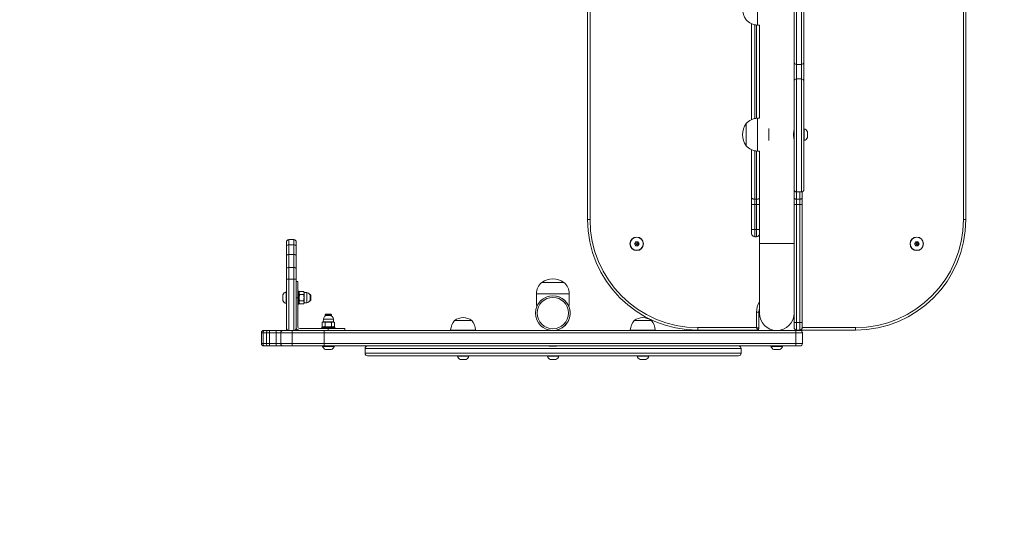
# Model space of a CAD drawing. Header units: inches. Extents: x -93 to 151, y -96 to 115.
# Tile 108 of 126: x 118.44 to 119.645, y 13.436 to 14.072. Entities that reach past the tile are written whole.
import ezdxf

# ---------------------------------------------------------------- set-up
doc = ezdxf.new("R2010")
doc.units = ezdxf.units.IN
doc.header["$MEASUREMENT"] = 0
doc.linetypes.add('ACAD_ISO03W100', pattern=[30, 12, -18])
for name, color, linetype, lineweight in [('1_projektowane', 7, 'Continuous', 5), ('strefa', 7, 'ACAD_ISO03W100', 5), ('urzadzenie', 7, 'Continuous', 5)]:
    doc.layers.add(name, color=color, linetype=linetype, lineweight=lineweight)

# ---------------------------------------------------------------- blocks, each defined once
blk = doc.blocks.new('sswswsss')
at = {"layer": 'strefa', "color": 0, "ltscale": 0.01}
blk.add_lwpolyline([(120.4362, 12.1586, 0.414214), (121.9362, 13.6586), (121.9362, 14.676, 0.414214), (120.4362, 16.176), (118.7356, 16.176, 0.414214), (117.2356, 14.676), (117.2356, 13.6586, 0.414214), (118.7356, 12.1586)], format="xyb", close=True, dxfattribs=at)
at = {"layer": 'urzadzenie'}
for p, q in [((119.135, 13.8277), (119.135, 14.5019)), ((119.138, 14.5019), (119.138, 13.8277)), ((119.5948, 13.8277), (119.5948, 14.5019)), ((119.5978, 14.5019), (119.5978, 13.8277)), ((119.3876, 14.0203), (119.3876, 14.1509)), ((119.3906, 14.1539), (119.3906, 14.0174)), ((119.3966, 14.0174), (119.3966, 14.1539)), ((119.3996, 14.1509), (119.3996, 14.0203)), ((119.3428, 14.0656), (119.3428, 14.1056)), ((119.3356, 13.9502), (119.3356, 14.067)), ((119.3396, 14.0659), (119.3396, 13.9514)), ((119.3416, 13.9516), (119.3416, 14.0657)), ((119.3428, 14.0656), (119.3452, 14.0656)), ((119.3452, 14.0656), (119.3452, 13.9516)), ((119.3876, 13.9969), (119.3876, 14.0203)), ((119.3966, 14.0174), (119.3906, 14.0174)), ((119.3906, 14.0174), (119.3906, 13.9999)), ((119.3966, 13.9999), (119.3966, 14.0174)), ((119.3996, 14.0203), (119.3996, 13.9969)), ((119.3966, 13.9999), (119.3906, 13.9999)), ((119.3906, 13.9999), (119.3906, 13.8616)), ((119.3966, 13.8616), (119.3966, 13.9999)), ((119.3876, 13.8646), (119.3876, 13.9969)), ((119.3996, 13.9969), (119.3996, 13.8646)), ((119.3452, 13.9516), (119.3428, 13.9516)), ((119.3428, 13.9116), (119.3428, 13.9516)), ((119.3289, 13.9451), (119.3289, 13.9181)), ((119.3567, 13.9243), (119.3567, 13.939)), ((119.4001, 13.9386), (119.3996, 13.9386)), ((119.4001, 13.9316), (119.4001, 13.9386)), ((119.3876, 13.9356), (119.3873, 13.9356)), ((119.3873, 13.9276), (119.3876, 13.9276)), ((119.4001, 13.9246), (119.4001, 13.9316)), ((119.404, 13.9316), (119.404, 13.9351)), ((119.404, 13.9281), (119.404, 13.9316)), ((119.3996, 13.9246), (119.4001, 13.9246)), ((119.3356, 13.8548), (119.3356, 13.9131)), ((119.3396, 13.9119), (119.3396, 13.8527)), ((119.3416, 13.8527), (119.3416, 13.9117)), ((119.3428, 13.9116), (119.3452, 13.9116)), ((119.3452, 13.9116), (119.3452, 13.7985)), ((119.3356, 13.8463), (119.3356, 13.8548)), ((119.3876, 13.7985), (119.3876, 13.8646)), ((119.3906, 13.8616), (119.3966, 13.8616)), ((119.3906, 13.8616), (119.3906, 13.8528)), ((119.3946, 13.8528), (119.3946, 13.8616)), ((119.3976, 13.8618), (119.3976, 13.8544)), ((119.3976, 13.8544), (119.3976, 13.8464)), ((119.3356, 13.8463), (119.3396, 13.8463)), ((119.3356, 13.8158), (119.3356, 13.8463)), ((119.3396, 13.8527), (119.3416, 13.8527)), ((119.3396, 13.8527), (119.3396, 13.8463)), ((119.3396, 13.8463), (119.3416, 13.8463)), ((119.3396, 13.8463), (119.3396, 13.8158)), ((119.3416, 13.8463), (119.3416, 13.8527)), ((119.3416, 13.8158), (119.3416, 13.8463)), ((119.3416, 13.8463), (119.3452, 13.8463)), ((119.3876, 13.8464), (119.3906, 13.8464)), ((119.3876, 13.7985), (119.3876, 13.8464)), ((119.3906, 13.8528), (119.3946, 13.8528)), ((119.3906, 13.8528), (119.3906, 13.8464)), ((119.3906, 13.8464), (119.3946, 13.8464)), ((119.3906, 13.8464), (119.3906, 13.702)), ((119.3946, 13.8464), (119.3946, 13.8528)), ((119.3976, 13.8464), (119.3946, 13.8464)), ((119.3946, 13.702), (119.3946, 13.8464)), ((119.3976, 13.8464), (119.3976, 13.702)), ((119.138, 13.8277), (119.135, 13.8277)), ((119.5978, 13.8277), (119.5948, 13.8277)), ((119.3356, 13.8108), (119.3356, 13.8158)), ((119.3396, 13.8158), (119.3396, 13.8068)), ((119.3396, 13.8158), (119.3416, 13.8158)), ((119.3396, 13.8068), (119.3416, 13.8068)), ((119.3416, 13.8068), (119.3416, 13.8158)), ((118.7666, 13.795), (118.7666, 13.8003)), ((118.7666, 13.7832), (118.7666, 13.795)), ((118.7696, 13.8033), (118.7696, 13.7971)), ((118.7696, 13.8033), (118.7756, 13.8033)), ((118.7696, 13.7971), (118.7696, 13.7853)), ((118.7696, 13.7971), (118.7756, 13.7971)), ((118.7756, 13.7971), (118.7756, 13.8033)), ((118.7756, 13.7853), (118.7756, 13.7971)), ((118.7786, 13.8003), (118.7786, 13.795)), ((118.7786, 13.795), (118.7786, 13.7832)), ((119.1936, 13.8007), (119.1922, 13.7982)), ((119.1922, 13.7982), (119.1936, 13.7957)), ((119.1942, 13.7982), (119.1922, 13.7982)), ((119.1965, 13.8007), (119.1936, 13.8007)), ((119.1946, 13.7989), (119.1936, 13.8007)), ((119.1946, 13.7974), (119.1936, 13.7957)), ((119.1936, 13.7957), (119.1965, 13.7957)), ((119.1946, 13.7989), (119.1942, 13.7982)), ((119.1942, 13.7982), (119.1946, 13.7974)), ((119.1955, 13.7989), (119.1946, 13.7989)), ((119.1946, 13.7974), (119.1955, 13.7974)), ((119.1955, 13.7989), (119.1965, 13.8007)), ((119.196, 13.7982), (119.1955, 13.7989)), ((119.1955, 13.7974), (119.196, 13.7982)), ((119.1955, 13.7974), (119.1965, 13.7957)), ((119.196, 13.7982), (119.198, 13.7982)), ((119.198, 13.7982), (119.1965, 13.8007)), ((119.1965, 13.7957), (119.198, 13.7982)), ((119.3452, 13.7985), (119.3452, 13.7135)), ((119.3452, 13.7985), (119.3876, 13.7985)), ((119.3876, 13.7135), (119.3876, 13.7985)), ((119.5363, 13.8007), (119.5349, 13.7982)), ((119.5349, 13.7982), (119.5363, 13.7957)), ((119.5369, 13.7982), (119.5349, 13.7982)), ((119.5392, 13.8007), (119.5363, 13.8007)), ((119.5373, 13.7989), (119.5363, 13.8007)), ((119.5373, 13.7974), (119.5363, 13.7957)), ((119.5363, 13.7957), (119.5392, 13.7957)), ((119.5373, 13.7989), (119.5369, 13.7982)), ((119.5369, 13.7982), (119.5373, 13.7974)), ((119.5382, 13.7989), (119.5373, 13.7989)), ((119.5373, 13.7974), (119.5382, 13.7974)), ((119.5382, 13.7989), (119.5392, 13.8007)), ((119.5386, 13.7982), (119.5382, 13.7989)), ((119.5382, 13.7974), (119.5386, 13.7982)), ((119.5382, 13.7974), (119.5392, 13.7957)), ((119.5386, 13.7982), (119.5406, 13.7982)), ((119.5406, 13.7982), (119.5392, 13.8007)), ((119.5392, 13.7957), (119.5406, 13.7982)), ((118.7666, 13.7671), (118.7666, 13.7832)), ((118.7696, 13.7853), (118.7696, 13.7692)), ((118.7696, 13.7853), (118.7756, 13.7853)), ((118.7756, 13.7692), (118.7756, 13.7853)), ((118.7786, 13.7832), (118.7786, 13.7671)), ((118.7696, 13.7692), (118.7696, 13.7548)), ((118.7696, 13.7692), (118.7756, 13.7692)), ((118.7756, 13.7548), (118.7756, 13.7692)), ((118.7666, 13.7548), (118.7666, 13.7671)), ((118.7786, 13.7671), (118.7786, 13.7548)), ((118.7666, 13.7548), (118.7696, 13.7548)), ((118.7666, 13.6953), (118.7666, 13.7548)), ((118.7696, 13.7548), (118.7756, 13.7548)), ((118.7696, 13.7548), (118.7696, 13.6923)), ((118.7786, 13.7548), (118.7756, 13.7548)), ((118.7756, 13.6923), (118.7756, 13.7548)), ((118.7786, 13.7548), (118.7786, 13.6953)), ((118.7803, 13.7523), (118.7786, 13.7523)), ((118.7803, 13.7323), (118.7803, 13.7523)), ((119.0925, 13.751), (119.079, 13.751)), ((119.079, 13.751), (119.079, 13.751)), ((119.106, 13.751), (119.079, 13.751)), ((119.106, 13.751), (119.0925, 13.751)), ((118.7622, 13.7358), (118.7622, 13.7323)), ((118.7666, 13.7393), (118.7661, 13.7393)), ((118.7661, 13.7393), (118.7661, 13.7323)), ((118.7814, 13.7403), (118.7808, 13.7403)), ((118.7808, 13.7403), (118.7808, 13.7397)), ((118.7808, 13.7397), (118.7808, 13.7243)), ((118.7814, 13.7397), (118.7814, 13.7403)), ((118.7814, 13.7243), (118.7814, 13.7397)), ((118.7827, 13.7398), (118.7819, 13.7386)), ((118.7819, 13.7398), (118.7819, 13.7393)), ((118.7819, 13.7393), (118.7819, 13.7248)), ((118.7875, 13.7398), (118.7827, 13.7398)), ((118.7875, 13.7361), (118.7827, 13.7361)), ((118.7882, 13.7386), (118.7875, 13.7398)), ((118.7914, 13.7385), (118.7882, 13.7386)), ((118.7882, 13.7261), (118.7882, 13.7386)), ((118.7914, 13.7262), (118.7914, 13.7385)), ((118.7956, 13.7363), (118.7953, 13.7363)), ((118.7966, 13.7353), (118.7956, 13.7363)), ((118.7956, 13.7363), (118.7956, 13.7323)), ((118.7966, 13.7353), (118.7966, 13.7323)), ((119.0725, 13.7372), (119.0725, 13.7233)), ((119.0725, 13.7372), (119.0925, 13.7372)), ((119.0925, 13.7372), (119.1125, 13.7372)), ((119.1125, 13.7233), (119.1125, 13.7372)), ((118.7622, 13.7323), (118.7622, 13.7288)), ((118.7661, 13.7323), (118.7661, 13.7253)), ((118.7661, 13.7253), (118.7666, 13.7253)), ((118.7786, 13.7323), (118.7803, 13.7323)), ((118.7803, 13.6973), (118.7803, 13.7323)), ((118.7808, 13.7243), (118.7814, 13.7243)), ((118.7819, 13.7261), (118.7827, 13.7248)), ((118.7875, 13.7286), (118.7827, 13.7286)), ((118.7875, 13.7248), (118.7827, 13.7248)), ((118.7875, 13.7248), (118.7882, 13.7261)), ((118.7882, 13.7261), (118.7914, 13.7262)), ((118.7953, 13.7283), (118.7956, 13.7283)), ((118.7956, 13.7323), (118.7956, 13.7283)), ((118.7956, 13.7283), (118.7966, 13.7293)), ((118.7966, 13.7323), (118.7966, 13.7293)), ((119.0725, 13.7233), (119.0736, 13.7233)), ((119.1113, 13.7233), (119.1125, 13.7233)), ((118.8148, 13.7123), (118.8138, 13.7113)), ((118.8138, 13.7113), (118.8138, 13.7098)), ((118.8138, 13.7113), (118.8178, 13.7113)), ((118.8148, 13.7123), (118.8178, 13.7123)), ((118.819, 13.7107), (118.8167, 13.7107)), ((118.8178, 13.7123), (118.8208, 13.7123)), ((118.8178, 13.7113), (118.8218, 13.7113)), ((118.8218, 13.7113), (118.8208, 13.7123)), ((118.8218, 13.7098), (118.8218, 13.7113)), ((119.3417, 13.6958), (119.3417, 13.7146)), ((119.3417, 13.7146), (119.3447, 13.7146)), ((119.3447, 13.7146), (119.3447, 13.6948)), ((119.3875, 13.711), (119.3875, 13.711)), ((119.3875, 13.711), (119.3875, 13.711)), ((119.3876, 13.702), (119.3876, 13.7135)), ((118.8116, 13.7027), (118.8103, 13.702)), ((118.8103, 13.702), (118.8103, 13.6972)), ((118.8103, 13.6972), (118.8116, 13.6964)), ((118.8103, 13.6964), (118.8253, 13.6964)), ((118.8117, 13.7059), (118.8116, 13.7027)), ((118.8241, 13.7027), (118.8116, 13.7027)), ((118.824, 13.7059), (118.8117, 13.7059)), ((118.8141, 13.702), (118.8141, 13.6972)), ((118.8216, 13.702), (118.8216, 13.6972)), ((118.8241, 13.7027), (118.824, 13.7059)), ((118.8254, 13.702), (118.8241, 13.7027)), ((118.8241, 13.6964), (118.8254, 13.6972)), ((118.8254, 13.702), (118.8254, 13.6972)), ((118.9933, 13.7045), (118.9723, 13.7045)), ((119.2131, 13.7045), (119.1921, 13.7045)), ((119.3876, 13.6958), (119.3876, 13.702)), ((119.3906, 13.702), (119.3906, 13.6928)), ((119.3906, 13.702), (119.3946, 13.702)), ((119.3946, 13.6928), (119.3946, 13.702)), ((119.3976, 13.702), (119.3976, 13.6958)), ((118.7381, 13.6893), (118.7359, 13.6893)), ((118.7359, 13.6763), (118.7359, 13.6893)), ((118.7423, 13.6893), (118.7381, 13.6893)), ((118.7381, 13.6763), (118.7381, 13.6893)), ((118.7389, 13.6923), (118.7402, 13.6923)), ((118.7402, 13.6923), (118.7443, 13.6923)), ((118.7458, 13.6893), (118.7423, 13.6893)), ((118.7423, 13.6763), (118.7423, 13.6893)), ((118.7443, 13.6923), (118.7463, 13.6923)), ((118.754, 13.6893), (118.7458, 13.6893)), ((118.7458, 13.6763), (118.7458, 13.6893)), ((118.7463, 13.6923), (118.7545, 13.6923)), ((118.754, 13.6763), (118.754, 13.6893)), ((118.7596, 13.6893), (118.754, 13.6893)), ((118.7545, 13.6923), (118.7626, 13.6923)), ((118.7735, 13.6893), (118.7596, 13.6893)), ((118.7596, 13.6763), (118.7596, 13.6893)), ((118.7596, 13.6763), (118.7596, 13.6893)), ((118.7596, 13.6893), (118.7596, 13.6893)), ((118.7626, 13.6923), (118.7737, 13.6923)), ((118.7626, 13.6923), (118.7626, 13.6923)), ((118.7666, 13.6923), (118.7666, 13.6953)), ((118.8128, 13.6893), (118.7735, 13.6893)), ((118.7735, 13.6763), (118.7735, 13.6893)), ((118.7737, 13.6923), (118.8129, 13.6923)), ((118.7786, 13.6947), (118.7786, 13.6923)), ((118.8178, 13.6948), (118.7828, 13.6948)), ((118.8098, 13.6959), (118.8098, 13.6953)), ((118.8258, 13.6959), (118.8098, 13.6959)), ((118.8098, 13.6953), (118.8258, 13.6953)), ((119.3898, 13.6893), (118.8128, 13.6893)), ((118.8128, 13.6763), (118.8128, 13.6893)), ((118.8129, 13.6923), (119.3899, 13.6923)), ((118.8178, 13.6948), (118.8178, 13.6923)), ((118.8378, 13.6948), (118.8178, 13.6948)), ((118.8258, 13.6953), (118.8258, 13.6959)), ((118.8378, 13.6923), (118.8378, 13.6948)), ((118.9675, 13.6928), (118.9675, 13.6923)), ((118.9981, 13.6928), (118.9675, 13.6928)), ((118.9981, 13.6923), (118.9981, 13.6928)), ((119.0882, 13.6928), (119.0882, 13.6928)), ((119.0885, 13.6927), (119.0885, 13.6923)), ((119.0965, 13.6923), (119.0965, 13.6927)), ((119.0968, 13.6923), (119.0968, 13.6928)), ((119.1873, 13.6928), (119.1873, 13.6923)), ((119.2179, 13.6928), (119.1873, 13.6928)), ((119.2179, 13.6923), (119.2179, 13.6928)), ((119.2699, 13.6958), (119.3417, 13.6958)), ((119.2699, 13.6958), (119.2699, 13.6928)), ((119.3427, 13.6928), (119.2699, 13.6928)), ((119.3624, 13.6927), (119.3624, 13.6923)), ((119.3704, 13.6923), (119.3704, 13.6927)), ((119.3709, 13.6928), (119.3709, 13.6928)), ((119.3898, 13.6763), (119.3898, 13.6893)), ((119.3979, 13.6893), (119.3898, 13.6893)), ((119.3899, 13.6923), (119.3949, 13.6923)), ((119.3901, 13.6929), (119.3901, 13.6928)), ((119.3906, 13.6928), (119.3901, 13.6928)), ((119.3906, 13.6928), (119.3946, 13.6928)), ((119.4629, 13.6928), (119.3946, 13.6928)), ((119.3976, 13.6958), (119.4629, 13.6958)), ((119.3979, 13.6763), (119.3979, 13.6893)), ((119.4629, 13.6928), (119.4629, 13.6958)), ((118.7359, 13.6763), (118.7381, 13.6763)), ((118.7381, 13.6763), (118.7423, 13.6763)), ((118.7402, 13.6733), (118.7389, 13.6733)), ((118.7443, 13.6733), (118.7402, 13.6733)), ((118.7423, 13.6763), (118.7458, 13.6763)), ((118.7463, 13.6733), (118.7443, 13.6733)), ((118.7458, 13.6763), (118.754, 13.6763)), ((118.7545, 13.6733), (118.7463, 13.6733)), ((118.754, 13.6763), (118.7596, 13.6763)), ((118.7626, 13.6733), (118.7545, 13.6733)), ((118.7596, 13.6763), (118.7735, 13.6763)), ((118.7596, 13.6763), (118.7596, 13.6763)), ((118.7737, 13.6733), (118.7626, 13.6733)), ((118.7626, 13.6733), (118.7626, 13.6733)), ((118.7696, 13.6733), (118.7786, 13.6733)), ((118.7735, 13.6763), (118.8128, 13.6763)), ((118.8129, 13.6733), (118.7737, 13.6733)), ((118.8108, 13.6733), (118.8108, 13.6728)), ((118.8108, 13.6728), (118.8248, 13.6728)), ((118.8128, 13.6763), (119.3898, 13.6763)), ((119.3899, 13.6733), (118.8129, 13.6733)), ((118.8248, 13.6728), (118.8248, 13.6733)), ((119.089, 13.6729), (119.0925, 13.6729)), ((119.0925, 13.6729), (119.096, 13.6729)), ((119.3594, 13.6733), (119.3594, 13.6728)), ((119.3594, 13.6728), (119.3664, 13.6728)), ((119.3664, 13.6728), (119.3734, 13.6728)), ((119.3734, 13.6728), (119.3734, 13.6733)), ((119.3898, 13.6763), (119.3979, 13.6763)), ((119.3949, 13.6733), (119.3899, 13.6733)), ((118.8143, 13.6689), (118.8213, 13.6689)), ((118.8628, 13.6703), (118.8628, 13.6643)), ((119.0928, 13.6703), (118.8628, 13.6703)), ((118.8628, 13.6643), (119.0928, 13.6643)), ((119.0928, 13.6613), (118.8658, 13.6613)), ((118.9758, 13.6613), (118.9758, 13.6608)), ((118.9758, 13.6608), (118.9828, 13.6608)), ((118.9828, 13.6608), (118.9898, 13.6608)), ((118.9898, 13.6608), (118.9898, 13.6613)), ((119.0858, 13.6613), (119.0858, 13.6608)), ((119.0858, 13.6608), (119.0928, 13.6608)), ((119.3228, 13.6703), (119.0928, 13.6703)), ((119.0928, 13.6643), (119.3228, 13.6643)), ((119.3198, 13.6613), (119.0928, 13.6613)), ((119.0928, 13.6608), (119.0998, 13.6608)), ((119.0998, 13.6608), (119.0998, 13.6613)), ((119.1958, 13.6613), (119.1958, 13.6608)), ((119.1958, 13.6608), (119.2028, 13.6608)), ((119.2028, 13.6608), (119.2098, 13.6608)), ((119.2098, 13.6608), (119.2098, 13.6613)), ((119.3228, 13.6643), (119.3228, 13.6703)), ((119.3629, 13.6689), (119.3664, 13.6689)), ((119.3664, 13.6689), (119.3699, 13.6689)), ((118.9793, 13.6569), (118.9828, 13.6569)), ((118.9828, 13.6569), (118.9863, 13.6569)), ((119.0893, 13.6569), (119.0928, 13.6569)), ((119.0928, 13.6569), (119.0963, 13.6569)), ((119.1993, 13.6569), (119.2028, 13.6569)), ((119.2028, 13.6569), (119.2063, 13.6569))]:
    blk.add_line(p, q, dxfattribs=at)
at = {"layer": 'urzadzenie', "flags": 128}
for points in [[(119.3356, 13.8548), (119.3357, 13.8544), (119.3359, 13.854), (119.3363, 13.8536), (119.3368, 13.8533), (119.3374, 13.853), (119.3381, 13.8528), (119.3388, 13.8527), (119.3396, 13.8527)], [(119.3876, 13.8544), (119.3877, 13.8541), (119.3878, 13.8538), (119.3881, 13.8535), (119.3885, 13.8533), (119.3889, 13.8531), (119.3895, 13.8529), (119.39, 13.8528), (119.3906, 13.8528)], [(119.3976, 13.8544), (119.3976, 13.8541), (119.3974, 13.8538), (119.3971, 13.8535), (119.3967, 13.8533), (119.3963, 13.8531), (119.3958, 13.8529), (119.3952, 13.8528), (119.3946, 13.8528)], [(119.3452, 13.7193), (119.3449, 13.7175), (119.3447, 13.7146)], [(119.0887, 13.6927), (119.0897, 13.6925), (119.0925, 13.6923)], [(119.3417, 13.6958), (119.3423, 13.6956), (119.3429, 13.6954), (119.3434, 13.6953), (119.3438, 13.6951), (119.3442, 13.695), (119.3445, 13.6949), (119.3447, 13.6948), (119.3447, 13.6948)], [(119.3417, 13.6958), (119.3419, 13.6952), (119.3421, 13.6947), (119.3423, 13.6941), (119.3424, 13.6937), (119.3425, 13.6933), (119.3426, 13.693), (119.3427, 13.6929), (119.3427, 13.6928)], [(119.088, 13.6733), (119.0883, 13.6732), (119.089, 13.6729)], [(119.096, 13.6729), (119.0966, 13.6732), (119.0969, 13.6733)]]:
    blk.add_lwpolyline(points, dxfattribs=at)
at = {"layer": 'urzadzenie'}
for centre, radius in [((119.1951, 13.7982), 0.00825), ((119.1951, 13.7982), 0.00795), ((119.5377, 13.7982), 0.00825), ((119.5377, 13.7982), 0.00795), ((119.0925, 13.7135), 0.0212), ((119.0925, 13.7135), 0.0192)]:
    blk.add_circle(centre, radius, dxfattribs=at)
for centre, radius, start, end in [((119.348, 14.0856), 0.0233, 144.6647, 215.3353), ((119.3428, 14.0836), 0.018, 219.709, 270), ((119.3906, 14.0204), 0.00296, 180.7433, 270.7251), ((119.3966, 14.0204), 0.00296, 269.2749, 359.2567), ((119.3906, 13.9969), 0.00296, 89.2742, 179.2552), ((119.3966, 13.9969), 0.00296, 0.7448, 90.7258), ((119.3428, 13.9336), 0.018, 90, 140.291), ((119.348, 13.9316), 0.0233, 144.6647, 215.3353), ((119.399, 13.9335), 0.00523, 18, 78.1881), ((119.399, 13.9297), 0.00523, 281.8119, 342), ((119.3428, 13.9296), 0.018, 219.709, 270), ((119.342, 13.8576), 0.00497, 265.9611, 310.789), ((119.3906, 13.8646), 0.003, 180, 270), ((119.3966, 13.8646), 0.003, 270, 0), ((119.2699, 13.8277), 0.1349, 180, 270), ((119.2699, 13.8277), 0.1319, 180, 270), ((119.4629, 13.8277), 0.1319, 270, 0), ((119.4629, 13.8277), 0.1349, 270, 0), ((118.7696, 13.8003), 0.003, 90, 180), ((118.7692, 13.7945), 0.00267, 81.4853, 167.5715), ((118.7756, 13.8003), 0.003, 0, 90), ((118.776, 13.7945), 0.00267, 12.4261, 98.5171), ((118.7692, 13.7666), 0.00269, 82.3143, 169.3177), ((118.776, 13.7666), 0.00269, 10.6799, 97.6881), ((119.0905, 13.7372), 0.018, 129.709, 180), ((119.0925, 13.732), 0.0233, 54.6647, 125.3353), ((119.0945, 13.7372), 0.018, 0, 50.291), ((118.7672, 13.7342), 0.00523, 101.8119, 162), ((118.7808, 13.7398), 0.0005, 90, 180), ((118.7814, 13.7398), 0.0005, 0, 90), ((118.7912, 13.7335), 0.005, 34.8592, 88), ((119.0925, 13.7135), 0.0212, 270, 79.6447), ((118.7672, 13.7304), 0.00523, 198, 258.1881), ((118.7808, 13.7248), 0.0005, 180, 270), ((118.7814, 13.7248), 0.0005, 270, 0), ((118.7912, 13.7312), 0.005, 272, 325.1408), ((119.3664, 13.7146), 0.0247, 149.1262, 180), ((118.8167, 13.7057), 0.005, 90, 178), ((118.819, 13.7057), 0.005, 2, 90), ((119.3664, 13.7135), 0.0212, 180, 0), ((118.7828, 13.6973), 0.0025, 180, 270), ((118.8103, 13.6959), 0.0005, 90, 180), ((118.8253, 13.6959), 0.0005, 0, 90), ((118.9874, 13.6915), 0.02, 139.263, 176.1246), ((118.9828, 13.69), 0.0179, 54.1151, 125.8849), ((118.9781, 13.6915), 0.02, 3.8754, 40.737), ((119.2072, 13.6915), 0.02, 139.263, 176.1246), ((119.2026, 13.69), 0.0179, 54.1151, 125.8849), ((119.1979, 13.6915), 0.02, 3.8754, 40.737), ((118.7389, 13.6893), 0.003, 90, 180), ((118.7407, 13.6897), 0.00267, 102.3645, 188.4839), ((118.7449, 13.6897), 0.00267, 102.365, 188.4865), ((118.7502, 13.6901), 0.00446, 149.2942, 189.3371), ((118.7584, 13.6901), 0.00446, 149.3008, 189.3305), ((118.7626, 13.6893), 0.003, 89.9994, 180.0023), ((118.7626, 13.6893), 0.003, 90.0016, 179.9978), ((118.7696, 13.6953), 0.003, 180, 270), ((118.7834, 13.6901), 0.00993, 166.8748, 184.3044), ((118.7756, 13.6953), 0.003, 270, 0), ((118.7828, 13.6973), 0.005, 211.7883, 270), ((118.8103, 13.6953), 0.0005, 180, 270), ((118.8253, 13.6953), 0.0005, 270, 0), ((119.3427, 13.6948), 0.002, 270, 0), ((119.3906, 13.6958), 0.003, 180.0006, 270), ((119.3901, 13.6948), 0.002, 210.4194, 270), ((119.3946, 13.6958), 0.003, 270, 360), ((119.3949, 13.6893), 0.003, 0, 90), ((118.7389, 13.6763), 0.003, 180, 270), ((118.7407, 13.6759), 0.00267, 171.5151, 257.6365), ((118.7449, 13.6759), 0.00267, 171.5125, 257.636), ((118.7502, 13.6756), 0.00446, 170.6622, 210.7065), ((118.7584, 13.6756), 0.00446, 170.6688, 210.6999), ((118.7626, 13.6763), 0.003, 179.9968, 270.0015), ((118.7626, 13.6763), 0.003, 180.0013, 269.9993), ((118.7834, 13.6756), 0.00993, 175.6953, 193.1255), ((118.816, 13.6739), 0.00523, 191.8119, 252), ((118.8197, 13.6739), 0.00523, 288, 348.1881), ((118.8658, 13.6703), 0.003, 90, 180), ((119.3198, 13.6703), 0.003, 0, 90), ((119.3645, 13.6739), 0.00523, 191.8119, 252), ((119.3683, 13.6739), 0.00523, 288, 348.1881), ((119.3949, 13.6763), 0.003, 270, 0.0781), ((118.8658, 13.6643), 0.003, 180, 270), ((118.9809, 13.6619), 0.00523, 191.8119, 252), ((118.9847, 13.6619), 0.00523, 288, 348.1881), ((119.0909, 13.6619), 0.00523, 191.8119, 252), ((119.0947, 13.6619), 0.00523, 288, 348.1881), ((119.2009, 13.6619), 0.00523, 191.8119, 252), ((119.2047, 13.6619), 0.00523, 288, 348.1881), ((119.3198, 13.6643), 0.003, 270, 0)]:
    blk.add_arc(centre, radius, start, end, dxfattribs=at)
for centre, major_axis, ratio, start_param, end_param in [((118.7696, 13.7832), (0.003, 0), 0.705234, 1.570796, 3.141593), ((118.7756, 13.7832), (0.003, 0), 0.705234, 0, 1.570796), ((118.8129, 13.6893), (0, 0.003), 0.038604, 0, 1.570796), ((118.8129, 13.6763), (0, 0.003), 0.038604, 1.570796, 3.141593)]:
    blk.add_ellipse(centre, major_axis=major_axis, ratio=ratio, start_param=start_param, end_param=end_param, dxfattribs=at)
for points, knots in [([(119.3876, 13.9369), (119.3876, 13.9368), (119.3876, 13.9367), (119.3874, 13.9358), (119.3871, 13.9345), (119.387, 13.9329), (119.3869, 13.9311), (119.3871, 13.9294), (119.3873, 13.9279), (119.3875, 13.9269), (119.3876, 13.9264), (119.3876, 13.9264), (119.3876, 13.9265)], [0, 0, 0, 0, 0.105401, 0.21073, 0.317955, 0.426726, 0.533384, 0.637562, 0.742784, 0.850896, 0.959303, 1, 1, 1, 1]), ([(119.3356, 13.8158), (119.3356, 13.8158), (119.3356, 13.8158), (119.3357, 13.8158), (119.3362, 13.8158), (119.3371, 13.8158), (119.3383, 13.8158), (119.3392, 13.8158), (119.3396, 13.8158)], [0, 0, 0, 0, 0.0262322, 0.1413413, 0.3560054, 0.5706626, 0.7853297, 1, 1, 1, 1]), ([(119.3356, 13.8108), (119.3356, 13.8108), (119.3356, 13.8105), (119.3357, 13.8098), (119.3362, 13.8087), (119.3371, 13.8077), (119.3383, 13.807), (119.3392, 13.8069), (119.3396, 13.8068)], [0, 0, 0, 0, 0.02344, 0.141332, 0.355999, 0.570668, 0.785327, 1, 1, 1, 1]), ([(119.3416, 13.8158), (119.3421, 13.8158), (119.343, 13.8158), (119.3441, 13.8158), (119.3449, 13.8158), (119.3451, 13.8158), (119.3452, 13.8158)], [0, 0, 0, 0, 0.293456, 0.586908, 0.880347, 1, 1, 1, 1]), ([(119.3416, 13.8068), (119.3421, 13.8069), (119.343, 13.807), (119.3441, 13.8077), (119.3449, 13.8085), (119.3451, 13.809), (119.3452, 13.8092)], [0, 0, 0, 0, 0.293456, 0.586904, 0.880347, 1, 1, 1, 1]), ([(118.7827, 13.7361), (118.7825, 13.7364), (118.7822, 13.7371), (118.782, 13.7383), (118.7824, 13.7393), (118.7827, 13.7398)], [0, 0, 0, 0, 0.2648605, 0.5354627, 1, 1, 1, 1]), ([(118.7827, 13.7286), (118.7826, 13.7289), (118.7823, 13.7298), (118.7821, 13.7314), (118.7821, 13.7336), (118.7824, 13.7352), (118.7827, 13.7361)], [0, 0, 0, 0, 0.124519, 0.37473, 0.631036, 1, 1, 1, 1]), ([(118.7875, 13.7398), (118.7876, 13.7395), (118.788, 13.7389), (118.7882, 13.7376), (118.7877, 13.7367), (118.7875, 13.7361)], [0, 0, 0, 0, 0.264867, 0.535469, 1, 1, 1, 1]), ([(118.7875, 13.7361), (118.7877, 13.7352), (118.7881, 13.7336), (118.7881, 13.7314), (118.7878, 13.7298), (118.7876, 13.7289), (118.7875, 13.7286)], [0, 0, 0, 0, 0.368962, 0.618851, 0.875482, 1, 1, 1, 1]), ([(118.7827, 13.7248), (118.7825, 13.7252), (118.7822, 13.7258), (118.782, 13.7271), (118.7824, 13.728), (118.7827, 13.7286)], [0, 0, 0, 0, 0.264866, 0.535468, 1, 1, 1, 1]), ([(118.7875, 13.7286), (118.7876, 13.7283), (118.788, 13.7276), (118.7882, 13.7263), (118.7877, 13.7254), (118.7875, 13.7248)], [0, 0, 0, 0, 0.264861, 0.535464, 1, 1, 1, 1]), ([(118.8103, 13.702), (118.8107, 13.7021), (118.8113, 13.7025), (118.8126, 13.7026), (118.8135, 13.7022), (118.8141, 13.702)], [0, 0, 0, 0, 0.264867, 0.535465, 1, 1, 1, 1]), ([(118.8141, 13.6972), (118.8138, 13.697), (118.8131, 13.6967), (118.8118, 13.6965), (118.8109, 13.6969), (118.8103, 13.6972)], [0, 0, 0, 0, 0.26486, 0.535466, 1, 1, 1, 1]), ([(118.8141, 13.702), (118.815, 13.7022), (118.8165, 13.7026), (118.8188, 13.7026), (118.8204, 13.7023), (118.8213, 13.702), (118.8216, 13.702)], [0, 0, 0, 0, 0.368957, 0.618843, 0.875482, 1, 1, 1, 1]), ([(118.8216, 13.6972), (118.8213, 13.6971), (118.8204, 13.6968), (118.8188, 13.6966), (118.8166, 13.6966), (118.815, 13.6969), (118.8141, 13.6972)], [0, 0, 0, 0, 0.124518, 0.374734, 0.631041, 1, 1, 1, 1]), ([(118.8216, 13.702), (118.8219, 13.7021), (118.8226, 13.7025), (118.8239, 13.7026), (118.8248, 13.7022), (118.8254, 13.702)], [0, 0, 0, 0, 0.264863, 0.535462, 1, 1, 1, 1]), ([(118.8254, 13.6972), (118.825, 13.697), (118.8244, 13.6967), (118.8231, 13.6965), (118.8222, 13.6969), (118.8216, 13.6972)], [0, 0, 0, 0, 0.2648692, 0.535469, 1, 1, 1, 1]), ([(119.3906, 13.702), (119.3903, 13.702), (119.3896, 13.702), (119.3887, 13.702), (119.388, 13.702), (119.3877, 13.702), (119.3876, 13.702), (119.3876, 13.702), (119.3876, 13.702)], [0, 0, 0, 0, 0.214655, 0.429314, 0.643982, 0.858659, 0.985847, 1, 1, 1, 1]), ([(119.3976, 13.702), (119.3976, 13.702), (119.3976, 13.702), (119.3975, 13.702), (119.3972, 13.702), (119.3965, 13.702), (119.3956, 13.702), (119.3949, 13.702), (119.3946, 13.702)], [0, 0, 0, 0, 0.014153, 0.141341, 0.356018, 0.570686, 0.785345, 1, 1, 1, 1]), ([(119.3899, 13.6923), (119.3899, 13.6923), (119.3899, 13.6923), (119.3898, 13.6923), (119.3898, 13.6919), (119.3898, 13.6912), (119.3898, 13.6903), (119.3898, 13.6897), (119.3898, 13.6893)], [0, 0, 0, 0, 0.020721, 0.141324, 0.356, 0.570668, 0.785336, 1, 1, 1, 1]), ([(119.3898, 13.6763), (119.3898, 13.676), (119.3898, 13.6753), (119.3898, 13.6744), (119.3898, 13.6737), (119.3898, 13.6734), (119.3899, 13.6733), (119.3899, 13.6733), (119.3899, 13.6733)], [0, 0, 0, 0, 0.21467, 0.429331, 0.644003, 0.858677, 0.979279, 1, 1, 1, 1])]:
    blk.add_open_spline(points, degree=3, knots=knots, dxfattribs=at)

msp = doc.modelspace()

# ---------------------------------------------------------------- block references
at = {"layer": '1_projektowane'}
msp.add_blockref('sswswsss', (0, 0), dxfattribs=at)

doc.saveas('drawing.dxf')
